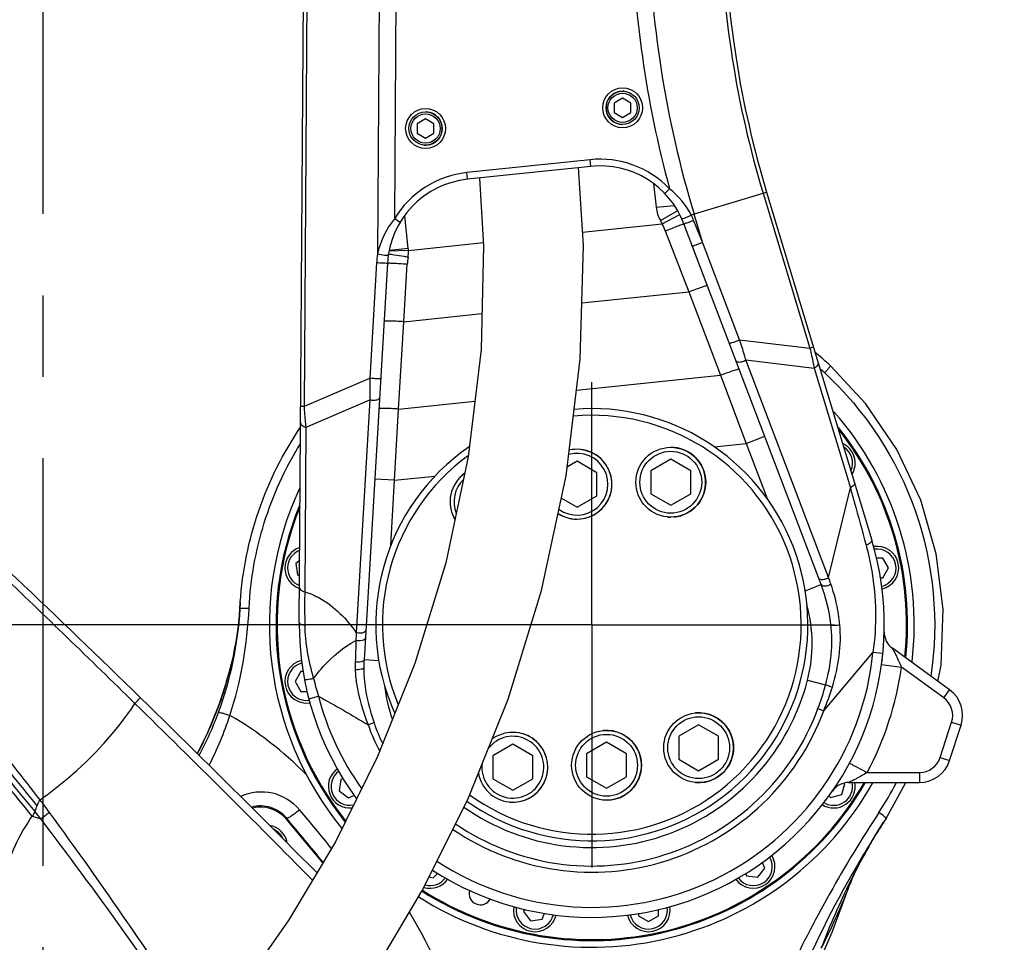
# Model space of a CAD drawing. Header units: millimetres. Extents: x 0 to 5940, y 0 to 4200.
# Tile 68 of 87: x 2712 to 3008, y 2552 to 2829. Entities that reach past the tile are written whole.
import ezdxf

# ---------------------------------------------------------------- set-up
doc = ezdxf.new("R2010")
doc.units = ezdxf.units.MM
doc.header["$LTSCALE"] = 326.7
doc.linetypes.add('CENTER', pattern=[0.6, 0.375, -0.075, 0.075, -0.075])
doc.layers.get('0').update_dxf_attribs({"linetype": 'CONTINUOUS'})
for name, color, linetype in [('304102000076DXF_CONTINUOUS_LINE', 7, 'CONTINUOUS'), ('304103000015_DXF_AXIS', 7, 'CONTINUOUS'), ('304103000185DXF_CONTINUOUS_LINE', 7, 'CONTINUOUS'), ('304103000186DXF_CONTINUOUS_LINE', 7, 'CONTINUOUS'), ('304105000100_DXF_AXIS', 7, 'CONTINUOUS'), ('304105000100DXF_CONTINUOUS_LINE', 7, 'CONTINUOUS'), ('304301000104DXF_CONTINUOUS_LINE', 7, 'CONTINUOUS'), ('501023000054DXF_CONTINUOUS_LINE', 7, 'CONTINUOUS'), ('501023000099DXF_CONTINUOUS_LINE', 7, 'CONTINUOUS'), ('501023000101DXF_CONTINUOUS_LINE', 7, 'CONTINUOUS'), ('501023000104DXF_CONTINUOUS_LINE', 7, 'CONTINUOUS'), ('504021000002DXF_CONTINUOUS_LINE', 7, 'CONTINUOUS'), ('604006000003DXF_CONTINUOUS_LINE', 7, 'CONTINUOUS'), ('604006000004DXF_CONTINUOUS_LINE', 7, 'CONTINUOUS'), ('604006000006DXF_CONTINUOUS_LINE', 7, 'CONTINUOUS'), ('RB15-1-B-JSZL_DXF_DIMENSION', 7, 'CONTINUOUS'), ('XIANLAN_DXF_CONTINUOUS_LINE', 7, 'CONTINUOUS')]:
    doc.layers.add(name, color=color, linetype=linetype)
doc.styles.get("Standard").update_dxf_attribs({"font": 'txt', "width": 0.7})
doc.dimstyles.new('DIMSTYLE_10', dxfattribs={"dimtxt": 85, "dimasz": 45, "dimexe": 1.5, "dimexo": 0, "dimgap": 2.125, "dimtad": 1, "dimdsep": 46, "dimtxsty": 'Standard', "dimblk": '_FILLED', "dimblk1": '_FILLED', "dimblk2": '_FILLED', "dimcen": 0.09, "dimclrt": 5, "dimazin": 2, "dimtp": 0.8, "dimtm": 0.8, "dimtfac": 1, "dimtofl": 0, "dimtmove": 0, "dimatfit": 3, "dimldrblk": '_FILLED', "dimfxl": 0, "dimtolj": 1, "dimarcsym": 0})
doc.dimstyles.new('DIMSTYLE_4', dxfattribs={"dimtxt": 85, "dimasz": 45, "dimexe": 1.5, "dimexo": 0, "dimgap": 2.125, "dimtad": 0, "dimtih": 1, "dimtoh": 1, "dimdec": 1, "dimdsep": 46, "dimtxsty": 'Standard', "dimblk": '_FILLED', "dimblk1": '_FILLED', "dimblk2": '_FILLED', "dimcen": 0.09, "dimclrt": 5, "dimazin": 2, "dimtp": 0.8, "dimtm": 0.8, "dimtfac": 1, "dimtdec": 1, "dimtofl": 0, "dimtmove": 0, "dimatfit": 3, "dimldrblk": '_FILLED', "dimfxl": 0, "dimtolj": 1, "dimarcsym": 0})
doc.dimstyles.new('DIMSTYLE_8', dxfattribs={"dimtxt": 85, "dimasz": 45, "dimexe": 1.5, "dimexo": 0, "dimgap": 2.125, "dimtad": 0, "dimtih": 1, "dimtoh": 1, "dimdsep": 46, "dimtxsty": 'Standard', "dimblk": '_FILLED', "dimblk1": '_FILLED', "dimblk2": '_FILLED', "dimcen": 0.09, "dimclrt": 5, "dimazin": 2, "dimtp": 1.2, "dimtm": 1.2, "dimtfac": 1, "dimtofl": 0, "dimtmove": 0, "dimatfit": 3, "dimldrblk": '_FILLED', "dimfxl": 0, "dimtolj": 1, "dimarcsym": 0})
doc.dimstyles.new('DIMSTYLE_9', dxfattribs={"dimtxt": 85, "dimasz": 45, "dimexe": 1.5, "dimexo": 0, "dimgap": 2.125, "dimtad": 1, "dimdec": 1, "dimdsep": 46, "dimtxsty": 'Standard', "dimblk": '_FILLED', "dimblk1": '_FILLED', "dimblk2": '_FILLED', "dimcen": 0.09, "dimclrt": 5, "dimazin": 2, "dimtp": 0.8, "dimtm": 0.8, "dimtfac": 1, "dimtdec": 1, "dimtofl": 0, "dimtmove": 0, "dimatfit": 3, "dimldrblk": '_FILLED', "dimfxl": 0, "dimtolj": 1, "dimarcsym": 0})

# ---------------------------------------------------------------- blocks, each defined once
blk = doc.blocks.new('*D17')
at = {"layer": 'RB15-1-B-JSZL_DXF_DIMENSION', "color": 2, "linetype": 'Continuous', "transparency": 16777216}
blk.add_line((4228.9, 2523.27), (4228.9, 3795.36), dxfattribs=at)
blk = doc.blocks.new('_FILLED')
at = {"color": 0, "linetype": 'ByBlock'}
blk.add_solid([(0, 0), (-1, 0.1667), (-1, -0.1667)], dxfattribs=at)
blk = doc.blocks.new('*D18')
at = {"layer": 'RB15-1-B-JSZL_DXF_DIMENSION', "color": 2, "linetype": 'Continuous', "transparency": 16777216}
for p, q in [((3146.55, 2685.51), (3146.55, 1944.24)), ((3146.55, 1944.24), (3074.07, 1851.07)), ((3074.07, 1851.07), (3074.07, 1692.45))]:
    blk.add_line(p, q, dxfattribs=at)
blk = doc.blocks.new('*D19')
at = {"layer": 'RB15-1-B-JSZL_DXF_DIMENSION', "color": 2, "linetype": 'Continuous', "transparency": 16777216}
for p, q in [((2883.9, 2647.27), (2330.31, 2647.27)), ((2345.31, 2647.27), (2345.31, 2422.52)), ((2345.31, 2197.77), (2345.31, 2422.52)), ((2784.53, 2197.77), (2330.31, 2197.77))]:
    blk.add_line(p, q, dxfattribs=at)
at = {"layer": 'RB15-1-B-JSZL_DXF_DIMENSION', "color": 2, "linetype": 'Continuous', "transparency": 16777216, "xscale": 45, "yscale": 45, "zscale": 45}
for p, rotation in [((2345.31, 2647.27), 90), ((2345.31, 2197.77), 270)]:
    blk.add_blockref('_FILLED', p, dxfattribs=dict(at, rotation=rotation))
blk = doc.blocks.new('*D20')
at = {"layer": 'RB15-1-B-JSZL_DXF_DIMENSION', "color": 2, "linetype": 'Continuous', "transparency": 16777216}
for p, q in [((2837.9, 3247.27), (2330.31, 3247.27)), ((2345.31, 3247.27), (2345.31, 2947.27)), ((2345.31, 2647.27), (2345.31, 2947.27)), ((2883.9, 2647.27), (2330.31, 2647.27))]:
    blk.add_line(p, q, dxfattribs=at)
at = {"layer": 'RB15-1-B-JSZL_DXF_DIMENSION', "color": 2, "linetype": 'Continuous', "transparency": 16777216, "xscale": 45, "yscale": 45, "zscale": 45}
for p, rotation in [((2345.31, 3247.27), 90), ((2345.31, 2647.27), 270)]:
    blk.add_blockref('_FILLED', p, dxfattribs=dict(at, rotation=rotation))

msp = doc.modelspace()

# ---------------------------------------------------------------- linework, layer by layer
at = {"layer": '304102000076DXF_CONTINUOUS_LINE', "color": 9, "linetype": 'Continuous'}
for p, q in [((2797.453, 2713.015), (2799.283, 2994.777)), ((2820.779, 2965.932), (2819.433, 2758.702)), ((2825.759, 2963.239), (2824.5, 2769.318)), ((2883.365, 2787.122), (2846.33, 2783.229)), ((2883.574, 2785.133), (2883.365, 2787.122)), ((2846.539, 2781.24), (2846.33, 2783.229)), ((2902.507, 2779.922), (2903.254, 2772.811)), ((2905.843, 2777.011), (2907.284, 2778.398)), ((2913.812, 2770.503), (2936.502, 2777.363)), ((2935.424, 2777.038), (2949.519, 2730.421)), ((2903.254, 2772.811), (2908.727, 2773.386)), ((2828.709, 2760.414), (2827.673, 2770.273)), ((2904.553, 2768.832), (2909.741, 2771.846)), ((2905.071, 2767.886), (2910.406, 2770.631)), ((2917.231, 2762.292), (2914.67, 2770.763)), ((2826.214, 2768.288), (2824.499, 2769.318)), ((2881.113, 2765.368), (2905.071, 2767.886)), ((2917.231, 2762.292), (2914.54, 2768.903)), ((2906.022, 2765.772), (2913.065, 2747.417)), ((2828.751, 2759.865), (2851.295, 2762.234)), ((2928.378, 2732.981), (2917.231, 2762.292)), ((2828.751, 2759.865), (2822.863, 2759.572)), ((2828.709, 2760.414), (2822.91, 2759.805)), ((2819.162, 2756.102), (2817.116, 2721.382)), ((2827.341, 2738.407), (2828.392, 2755.672)), ((2880.898, 2744.036), (2913.065, 2747.417)), ((2913.065, 2747.417), (2922.611, 2722.317)), ((2827.341, 2738.407), (2850.844, 2740.877)), ((2825.794, 2712.141), (2827.341, 2738.407)), ((2928.378, 2732.981), (2949.519, 2730.421)), ((2950.597, 2730.747), (2949.519, 2730.421)), ((2955.138, 2661.489), (2930.255, 2726.917)), ((2930.255, 2726.917), (2950.79, 2724.43)), ((2879.315, 2717.766), (2922.611, 2722.317)), ((2922.611, 2722.317), (2930.337, 2701.819)), ((2950.79, 2724.43), (2961.679, 2688.414)), ((2797.453, 2713.015), (2817.116, 2721.382)), ((2797.949, 2706.699), (2817.135, 2714.863)), ((2817.135, 2714.863), (2813.011, 2644.875)), ((2825.794, 2712.141), (2848.74, 2714.552)), ((2796.327, 2713.022), (2797.453, 2713.015)), ((2824.572, 2690.703), (2825.794, 2712.141)), ((2797.628, 2657.146), (2797.949, 2706.699)), ((2920.753, 2700.812), (2930.337, 2701.819)), ((2930.337, 2701.819), (2935.945, 2703.952)), ((2930.337, 2701.819), (2936.625, 2685.284)), ((2824.572, 2690.703), (2818.582, 2691.056)), ((2823.415, 2671.065), (2824.572, 2690.703)), ((2824.572, 2690.703), (2836.724, 2691.98)), ((2955.138, 2661.489), (2961.679, 2688.414)), ((2948.092, 2657.495), (2952.916, 2659.329)), ((2819.812, 2636.431), (2815.379, 2636.692)), ((2953.684, 2621.416), (2968.492, 2638.931)), ((2971.478, 2638.637), (2968.492, 2638.931)), ((2971.088, 2635.33), (2977.033, 2634.516)), ((2989.789, 2625.249), (2977.033, 2634.516)), ((2948.802, 2630.626), (2954.249, 2629.231)), ((2989.789, 2625.249), (2991.552, 2627.676)), ((2798.761, 2625.019), (2801.663, 2625.777)), ((2951.945, 2622.061), (2953.684, 2621.416)), ((2818.389, 2617.738), (2816.634, 2617.139)), ((2988.69, 2607.334), (2992.15, 2617.982)), ((2992.15, 2617.982), (2995.003, 2617.055)), ((2988.69, 2607.334), (2991.544, 2606.407)), ((2961.454, 2605.678), (2966.742, 2602.842)), ((2966.742, 2602.842), (2982.509, 2602.842)), ((2982.509, 2602.842), (2982.509, 2599.842))]:
    msp.add_line(p, q, dxfattribs=at)
at = {"layer": '304102000076DXF_CONTINUOUS_LINE', "color": 7, "linetype": 'Continuous'}
for p, q in [((2795.904, 2647.84), (2797.246, 2854.562)), ((2883.574, 2785.133), (2846.539, 2781.24)), ((2936.502, 2777.363), (2968.136, 2672.735)), ((2952.916, 2659.329), (2911.633, 2767.878)), ((2822.408, 2755.976), (2815.379, 2636.692)), ((2991.552, 2627.676), (2974.349, 2640.175)), ((2991.544, 2606.407), (2995.003, 2617.055)), ((2961.244, 2599.842), (2982.509, 2599.842))]:
    msp.add_line(p, q, dxfattribs=at)
at = {"layer": '304102000076DXF_CONTINUOUS_LINE', "color": 9, "linetype": 'Continuous'}
for centre, radius, start, end in [((3223.664, 2864.185), 327.805, 181, 195.17104), ((3223.664, 2864.185), 322.807, 181, 196.8224), ((3223.664, 2864.185), 301.126, 181, 196.8224), ((2886.396, 2758.28), 29, 43.92499, 96), ((2849.361, 2754.388), 29, 96, 149.01314), ((2913.2, 2773.856), 10, 186, 210.16089), ((2894.159, 2760.6), 22.007, 22.16555, 26.74373), ((2886.396, 2758.28), 21, 27.21969, 30.16089), ((2886.802, 2758.396), 20.587, 20.99529, 27.45118), ((2848.125, 2754.395), 29.014, 171.4631, 176.62668), ((2848.905, 2754.423), 20.551, 170.58063, 176.51503), ((2818.964, 2759.388), 9.799, 350.59266, 2.78672), ((2818.764, 2759.369), 10, 2.84238, 6), ((2906.181, 2641.555), 44, 345.61641, 15.21131), ((3729.904, 2615.337), 917.369, 178.15487, 178.301577), ((2883.902, 2647.268), 85, 236.76919, 354.37145), ((2861.05, 2634.702), 48.315, 178.329, 181.09771), ((2883.902, 2647.268), 94, 331.79627, 352.20373), ((2876.614, 2648.921), 78.443, 193.10829, 197.15971), ((2883.902, 2647.268), 67, 234.94344, 345.61746), ((2865.293, 2633.751), 44, 186.40001, 199.87447), ((2872.345, 2651.59), 84.901, 339.64654, 344.73105), ((2880.941, 2651.861), 78.856, 337.28923, 342.84055), ((2883.902, 2647.268), 85, 194.64481, 215.42848), ((2985.968, 2619.99), 6.5, 342, 54), ((2883.902, 2647.268), 74.416, 235.80681, 339.67242), ((2883.902, 2647.268), 72.562, 235.61076, 339.67242), ((2865.293, 2633.751), 51.416, 198.85043, 208.51856), ((2865.293, 2633.751), 49.562, 198.85032, 206.72662), ((2982.509, 2609.342), 6.5, 270, 342)]:
    msp.add_arc(centre, radius, start, end, dxfattribs=at)
at = {"layer": '304102000076DXF_CONTINUOUS_LINE', "color": 7, "linetype": 'Continuous'}
for centre, radius, start, end in [((3223.664, 2864.185), 300, 181, 196.8224), ((2886.396, 2758.28), 27, 20.8224, 96), ((2849.361, 2754.388), 27, 96, 176.62813), ((2883.902, 2647.268), 65, 234.64536, 94.68349), ((2883.902, 2647.268), 65, 124.57875, 204.08723), ((2883.902, 2647.268), 88, 237.00005, 16.82345), ((2906.181, 2641.555), 50, 6.77529, 20.82234), ((2883.902, 2647.268), 88, 179.62765, 216.47484), ((2977.875, 2645.029), 6, 178.63358, 233.99881), ((2865.293, 2633.751), 50, 176.62784, 179.26499), ((2985.968, 2619.99), 9.5, 342, 54), ((2982.509, 2609.342), 9.5, 270, 342), ((2961.244, 2593.842), 6, 90, 145.36456)]:
    msp.add_arc(centre, radius, start, end, dxfattribs=at)
at = {"layer": '304102000076DXF_CONTINUOUS_LINE', "color": 9, "linetype": 'Continuous'}
for points in [[(2913.812, 2770.503), (2912.274, 2773.552), (2909.951, 2776.266), (2907.284, 2778.398)], [(2824.5, 2769.318), (2822.051, 2766.256), (2820.195, 2762.548), (2819.433, 2758.702)], [(2955.833, 2659.523), (2955.602, 2660.178), (2955.37, 2660.834), (2955.138, 2661.489)], [(2800.215, 2631.13), (2798.798, 2636.348), (2797.717, 2641.74), (2797.647, 2647.146)], [(2954.249, 2629.231), (2955.853, 2635.114), (2956.551, 2641.4), (2955.832, 2647.454)], [(2956.288, 2628.596), (2958.139, 2634.585), (2959.1, 2641.026), (2958.521, 2647.268)], [(2812.933, 2642.524), (2812.893, 2640.386), (2812.817, 2638.248), (2812.755, 2636.111)]]:
    msp.add_open_spline(points, degree=3, dxfattribs=at)
for points, knots in [([(2911.007, 2769.384), (2911.045, 2769.299), (2911.51, 2769.556), (2912.028, 2769.657), (2912.921, 2770.081), (2913.514, 2770.353), (2913.812, 2770.504)], [0, 0, 0, 0, 0.0926997, 0.3369632, 0.6691288, 1, 1, 1, 1]), ([(2906.022, 2765.772), (2906.737, 2766.043), (2908.054, 2766.538), (2909.619, 2767.146), (2910.615, 2767.493), (2911.157, 2767.742), (2911.42, 2767.751), (2911.619, 2767.914), (2911.633, 2767.878)], [0, 0, 0, 0, 0.3827574, 0.7071557, 0.8314121, 0.9238803, 0.9807163, 1, 1, 1, 1]), ([(2911.633, 2767.878), (2911.667, 2767.79), (2912.146, 2768.096), (2912.679, 2768.141), (2913.609, 2768.544), (2914.229, 2768.774), (2914.54, 2768.903)], [0, 0, 0, 0, 0.0919302, 0.3389337, 0.6726911, 1, 1, 1, 1]), ([(2914.165, 2761.219), (2914.202, 2761.122), (2914.728, 2761.436), (2915.3, 2761.493), (2916.276, 2761.911), (2916.918, 2762.157), (2917.231, 2762.292)], [0, 0, 0, 0, 0.0959637, 0.3500161, 0.6853999, 1, 1, 1, 1]), ([(2822.66, 2758.397), (2822.644, 2758.289), (2822.074, 2758.361), (2821.19, 2758.334), (2820.117, 2758.536), (2819.433, 2758.702)], [0, 0, 0, 0, 0.1003746, 0.3533983, 1, 1, 1, 1]), ([(2824.447, 2758.461), (2824.201, 2758.5), (2823.787, 2758.55), (2823.205, 2758.688), (2822.946, 2758.644), (2822.718, 2758.764), (2822.712, 2758.726)], [0, 0, 0, 0, 0.4243133, 0.7400752, 0.9341579, 1, 1, 1, 1]), ([(2828.631, 2757.787), (2828.247, 2757.849), (2826.853, 2758.075), (2825.458, 2758.3), (2824.447, 2758.461)], [0, 0, 0, 0, 0.2753853, 1, 1, 1, 1]), ([(2822.408, 2755.976), (2822.402, 2755.873), (2821.804, 2756.046), (2821.244, 2755.917), (2820.187, 2756.034), (2819.501, 2756.07), (2819.162, 2756.102)], [0, 0, 0, 0, 0.0953257, 0.3495416, 0.6852505, 1, 1, 1, 1]), ([(2828.392, 2755.672), (2827.629, 2755.717), (2826.224, 2755.793), (2824.549, 2755.899), (2823.495, 2755.928), (2822.903, 2755.996), (2822.649, 2755.929), (2822.41, 2756.015), (2822.408, 2755.976)], [0, 0, 0, 0, 0.3827447, 0.7071177, 0.8313641, 0.9238283, 0.9806716, 1, 1, 1, 1]), ([(2913.065, 2747.417), (2913.774, 2747.686), (2915.084, 2748.171), (2916.648, 2748.727), (2917.649, 2749.045), (2918.199, 2749.226), (2918.469, 2749.263), (2918.685, 2749.335), (2918.7, 2749.297)], [0, 0, 0, 0, 0.3824806, 0.705994, 0.829875, 0.922172, 0.9792377, 1, 1, 1, 1]), ([(2827.341, 2738.407), (2826.581, 2738.452), (2825.182, 2738.521), (2823.516, 2738.582), (2822.462, 2738.585), (2821.88, 2738.592), (2821.61, 2738.546), (2821.381, 2738.549), (2821.378, 2738.507)], [0, 0, 0, 0, 0.382149, 0.7056936, 0.8296491, 0.9220266, 0.9791618, 1, 1, 1, 1]), ([(2925.313, 2731.908), (2925.35, 2731.811), (2925.875, 2732.125), (2926.448, 2732.182), (2927.424, 2732.6), (2928.065, 2732.845), (2928.378, 2732.981)], [0, 0, 0, 0, 0.0959638, 0.3500161, 0.6853999, 1, 1, 1, 1]), ([(2930.255, 2726.917), (2930.115, 2727.399), (2929.515, 2729.428), (2928.882, 2731.448), (2928.378, 2732.981)], [0, 0, 0, 0, 0.2373946, 1, 1, 1, 1]), ([(2949.519, 2730.421), (2949.884, 2728.912), (2950.32, 2726.916), (2950.702, 2724.911), (2950.79, 2724.43)], [0, 0, 0, 0, 0.7604846, 1, 1, 1, 1]), ([(2927.282, 2726.731), (2927.345, 2726.566), (2927.887, 2726.193), (2929.003, 2726.319), (2929.848, 2726.646), (2930.255, 2726.917)], [0, 0, 0, 0, 0.1646091, 0.5437186, 1, 1, 1, 1]), ([(2952.006, 2726.086), (2952.044, 2725.961), (2952.002, 2725.205), (2951.297, 2724.722), (2950.79, 2724.43)], [0, 0, 0, 0, 0.1828616, 1, 1, 1, 1]), ([(2922.611, 2722.317), (2923.32, 2722.586), (2924.63, 2723.07), (2926.194, 2723.627), (2927.195, 2723.945), (2927.745, 2724.126), (2928.015, 2724.163), (2928.231, 2724.235), (2928.246, 2724.196)], [0, 0, 0, 0, 0.3824806, 0.705994, 0.829875, 0.922172, 0.9792377, 1, 1, 1, 1]), ([(2817.116, 2721.382), (2817.107, 2720.817), (2817.085, 2718.644), (2817.101, 2716.471), (2817.135, 2714.863)], [0, 0, 0, 0, 0.2599353, 1, 1, 1, 1]), ([(2820.362, 2721.256), (2820.356, 2721.153), (2819.758, 2721.326), (2819.199, 2721.197), (2818.141, 2721.314), (2817.456, 2721.35), (2817.116, 2721.382)], [0, 0, 0, 0, 0.0953221, 0.3495387, 0.6852493, 1, 1, 1, 1]), ([(2820.028, 2715.591), (2820.018, 2715.413), (2819.616, 2714.888), (2818.51, 2714.666), (2817.605, 2714.725), (2817.135, 2714.863)], [0, 0, 0, 0, 0.1661475, 0.5450119, 1, 1, 1, 1]), ([(2797.95, 2706.699), (2797.895, 2707.2), (2797.684, 2709.301), (2797.532, 2711.409), (2797.453, 2713.015)], [0, 0, 0, 0, 0.2386533, 1, 1, 1, 1]), ([(2825.794, 2712.141), (2825.034, 2712.185), (2823.634, 2712.255), (2821.969, 2712.316), (2820.914, 2712.319), (2820.332, 2712.325), (2820.062, 2712.28), (2819.833, 2712.282), (2819.831, 2712.241)], [0, 0, 0, 0, 0.382149, 0.7056936, 0.8296491, 0.9220266, 0.9791618, 1, 1, 1, 1]), ([(2796.294, 2707.987), (2796.293, 2707.852), (2796.545, 2707.122), (2797.371, 2706.84), (2797.949, 2706.699)], [0, 0, 0, 0, 0.1856416, 1, 1, 1, 1]), ([(2962.895, 2690.071), (2962.933, 2689.945), (2962.891, 2689.19), (2962.186, 2688.707), (2961.679, 2688.415)], [0, 0, 0, 0, 0.1828616, 1, 1, 1, 1]), ([(2961.679, 2688.414), (2962.071, 2687.01), (2963.667, 2681.275), (2965.245, 2675.534), (2966.424, 2671.196)], [0, 0, 0, 0, 0.2448463, 1, 1, 1, 1]), ([(2968.136, 2672.735), (2968.217, 2672.469), (2967.566, 2671.702), (2966.9, 2671.399), (2966.424, 2671.196)], [0, 0, 0, 0, 0.3498223, 1, 1, 1, 1]), ([(2966.424, 2671.196), (2967.117, 2668.645), (2969.451, 2658.078), (2969.642, 2647.024), (2968.492, 2638.931)], [0, 0, 0, 0, 0.2443106, 1, 1, 1, 1]), ([(2952.165, 2661.304), (2952.227, 2661.139), (2952.77, 2660.765), (2953.885, 2660.892), (2954.73, 2661.218), (2955.138, 2661.489)], [0, 0, 0, 0, 0.1646072, 0.5437174, 1, 1, 1, 1]), ([(2795.973, 2658.434), (2795.972, 2658.299), (2796.223, 2657.569), (2797.05, 2657.287), (2797.628, 2657.146)], [0, 0, 0, 0, 0.1856409, 1, 1, 1, 1]), ([(2797.647, 2647.146), (2797.636, 2648.008), (2797.612, 2651.341), (2797.619, 2654.675), (2797.628, 2657.146)], [0, 0, 0, 0, 0.2586209, 1, 1, 1, 1]), ([(2797.628, 2657.146), (2799.178, 2656.691), (2805.306, 2653.999), (2810.152, 2649.003), (2813.011, 2644.875)], [0, 0, 0, 0, 0.2434168, 1, 1, 1, 1]), ([(2952.916, 2659.329), (2953.057, 2658.957), (2954.417, 2658.808), (2955.299, 2659.186), (2955.833, 2659.523)], [0, 0, 0, 0, 0.386373, 1, 1, 1, 1]), ([(2958.521, 2647.268), (2958.422, 2648.342), (2957.903, 2652.499), (2956.868, 2656.59), (2955.833, 2659.523)], [0, 0, 0, 0, 0.2575675, 1, 1, 1, 1]), ([(2795.904, 2647.839), (2795.902, 2647.631), (2796.669, 2647.278), (2797.216, 2647.198), (2797.647, 2647.146)], [0, 0, 0, 0, 0.3236738, 1, 1, 1, 1]), ([(2815.904, 2645.603), (2815.894, 2645.424), (2815.492, 2644.9), (2814.386, 2644.677), (2813.481, 2644.736), (2813.011, 2644.874)], [0, 0, 0, 0, 0.1661495, 0.5450129, 1, 1, 1, 1]), ([(2955.832, 2647.454), (2955.869, 2647.142), (2957.212, 2647.101), (2957.93, 2647.142), (2958.521, 2647.268)], [0, 0, 0, 0, 0.3420801, 1, 1, 1, 1]), ([(2800.216, 2631.131), (2801.119, 2632.357), (2804.725, 2636.786), (2809.218, 2640.578), (2812.933, 2642.524)], [0, 0, 0, 0, 0.2664856, 1, 1, 1, 1]), ([(2815.763, 2643.21), (2815.74, 2642.816), (2814.49, 2642.272), (2813.542, 2642.366), (2812.932, 2642.524)], [0, 0, 0, 0, 0.3853715, 1, 1, 1, 1]), ([(2974.349, 2640.175), (2974.123, 2640.4), (2975.213, 2638.712), (2975.456, 2637.961), (2976.353, 2636.164), (2976.8, 2635.089), (2977.033, 2634.516)], [0, 0, 0, 0, 0.1526137, 0.4162389, 0.7039629, 1, 1, 1, 1]), ([(2815.379, 2636.692), (2815.359, 2636.353), (2814.156, 2635.956), (2813.339, 2636.007), (2812.755, 2636.111)], [0, 0, 0, 0, 0.3642682, 1, 1, 1, 1]), ([(2815.297, 2634.393), (2815.293, 2634.073), (2814.087, 2633.716), (2813.325, 2633.713), (2812.743, 2633.776)], [0, 0, 0, 0, 0.3533638, 1, 1, 1, 1]), ([(2812.743, 2633.776), (2812.77, 2632.381), (2813.32, 2626.677), (2815.032, 2621.149), (2816.634, 2617.139)], [0, 0, 0, 0, 0.2442598, 1, 1, 1, 1]), ([(2815.297, 2634.393), (2815.279, 2632.998), (2815.594, 2627.33), (2817.01, 2621.777), (2818.389, 2617.738)], [0, 0, 0, 0, 0.2463215, 1, 1, 1, 1]), ([(2797.45, 2630.836), (2797.464, 2630.763), (2797.865, 2630.828), (2798.324, 2630.815), (2799.23, 2630.964), (2799.862, 2631.065), (2800.215, 2631.13)], [0, 0, 0, 0, 0.0799925, 0.2933652, 0.6151853, 1, 1, 1, 1]), ([(2954.249, 2629.231), (2954.352, 2629.186), (2955.024, 2628.948), (2955.709, 2628.752), (2956.288, 2628.596)], [0, 0, 0, 0, 0.1576545, 1, 1, 1, 1]), ([(2801.663, 2625.777), (2804.165, 2624.349), (2809.229, 2621.597), (2814.155, 2618.607), (2816.634, 2617.139)], [0, 0, 0, 0, 0.4999983, 1, 1, 1, 1]), ([(2966.742, 2602.842), (2966.217, 2602.516), (2965.223, 2601.909), (2963.441, 2600.982), (2962.803, 2600.518), (2960.929, 2599.793), (2961.244, 2599.842)], [0, 0, 0, 0, 0.2960443, 0.5837697, 0.8473968, 1, 1, 1, 1])]:
    msp.add_open_spline(points, degree=3, knots=knots, dxfattribs=at)
at = {"layer": '304103000015_DXF_AXIS', "color": 7, "linetype": 'CENTER'}
msp.add_line((2718.902, 2182.768), (2718.902, 3042.317), dxfattribs=at)
at = {"layer": '304103000185DXF_CONTINUOUS_LINE', "color": 9, "linetype": 'Continuous'}
msp.add_line((2715.578, 2589.713), (2718.119, 2588.898), dxfattribs=at)
at = {"layer": '304103000185DXF_CONTINUOUS_LINE', "color": 7, "linetype": 'Continuous'}
msp.add_arc((-42.793, -240.12), 4000, 44.686886, 47.659184, dxfattribs=at)
at = {"layer": '304103000185DXF_CONTINUOUS_LINE', "color": 9, "linetype": 'Continuous'}
for centre, radius, start, end in [((-69.612, -260.383), 4030.822, 44.611336, 45.682502), ((1670.059, 1817.676), 1304.495, 36.348419, 36.554747), ((2638.148, 2642.499), 93.711, 325.71687, 326.70367), ((1675.508, 1795.537), 1310.137, 37.268853, 37.387416), ((2057.178, 3481.262), 1110.475, 306.525993, 306.694161)]:
    msp.add_arc(centre, radius, start, end, dxfattribs=at)
for points, knots in [([(2746.457, 2623.587), (2732.942, 2636.828), (2712.698, 2656.395), (2685.777, 2682.07), (2672.536, 2694.677), (2666.051, 2700.986)], [0, 0, 0, 0, 0.5085756, 0.7567863, 1, 1, 1, 1]), ([(2717.944, 2594.621), (2712.858, 2601.121), (2692.976, 2626.674), (2673.375, 2652.446), (2658.958, 2671.787)], [0, 0, 0, 0, 0.2549285, 1, 1, 1, 1]), ([(2715.578, 2589.713), (2710.205, 2596.302), (2689.004, 2622.043), (2667.311, 2647.382), (2650.836, 2665.982)], [0, 0, 0, 0, 0.254932, 1, 1, 1, 1]), ([(2716.475, 2591.054), (2711.094, 2597.554), (2689.878, 2622.965), (2668.25, 2648.032), (2651.872, 2666.474)], [0, 0, 0, 0, 0.2549015, 1, 1, 1, 1]), ([(2717.017, 2592.85), (2711.798, 2599.302), (2691.301, 2624.595), (2670.711, 2649.812), (2655.309, 2668.551)], [0, 0, 0, 0, 0.2549213, 1, 1, 1, 1]), ([(2746.457, 2623.587), (2746.678, 2623.816), (2747.053, 2624.229), (2747.641, 2624.787), (2747.815, 2625.121), (2748.126, 2625.324), (2748.084, 2625.365)], [0, 0, 0, 0, 0.3960368, 0.7173974, 0.9266985, 1, 1, 1, 1]), ([(2717.944, 2594.621), (2720.738, 2596.601), (2731.485, 2604.916), (2740.845, 2615.111), (2746.457, 2623.587)], [0, 0, 0, 0, 0.2519622, 1, 1, 1, 1]), ([(2701.205, 2552.278), (2702.428, 2555.411), (2703.939, 2560.23), (2705.801, 2566.686), (2707.505, 2573.164), (2710.163, 2581.172), (2713.724, 2586.908), (2715.578, 2589.713)], [0, 0, 0, 0, 0.25048, 0.3755115, 0.5004305, 0.7496369, 1, 1, 1, 1])]:
    msp.add_open_spline(points, degree=3, knots=knots, dxfattribs=at)
for points in [[(2716.475, 2591.054), (2716.616, 2591.663), (2716.79, 2592.267), (2717.017, 2592.85)], [(2717.017, 2592.85), (2717.26, 2593.47), (2717.569, 2594.07), (2717.944, 2594.621)], [(2765.601, 2522.21), (2750.686, 2545.062), (2734.654, 2567.191), (2718.119, 2588.898)], [(2766.941, 2523.852), (2752.07, 2546.539), (2736.813, 2568.994), (2720.735, 2590.842)]]:
    msp.add_open_spline(points, degree=3, dxfattribs=at)
at = {"layer": '304103000186DXF_CONTINUOUS_LINE', "color": 7, "linetype": 'Continuous'}
for p, q in [((2778.022, 2652.088), (2778.138, 2654.063)), ((2778.022, 2652.148), (2778.022, 2652.088)), ((2777.574, 2646.945), (2777.575, 2646.955)), ((2775.522, 2635.664), (2774.045, 2630.173)), ((2775.522, 2635.663), (2775.516, 2635.638)), ((2972.415, 2588.996), (2978.39, 2599.842)), ((2802.992, 2575.674), (2791.921, 2588.869)), ((2972.415, 2588.996), (2971.706, 2587.903)), ((2972.415, 2588.996), (2972.415, 2588.996)), ((2956.206, 2554.768), (2962.237, 2571.026))]:
    msp.add_line(p, q, dxfattribs=at)
at = {"layer": '304103000186DXF_CONTINUOUS_LINE', "color": 9, "linetype": 'Continuous'}
for p, q in [((2774.055, 2630.203), (2774.045, 2630.173)), ((2791.921, 2588.869), (2792.143, 2589.055)), ((2964.974, 2576.421), (2965.211, 2576.86)), ((2964.987, 2576.413), (2965.211, 2576.86)), ((2962.692, 2571.858), (2962.907, 2572.393))]:
    msp.add_line(p, q, dxfattribs=at)
at = {"layer": '304103000186DXF_CONTINUOUS_LINE', "color": 7, "linetype": 'Continuous'}
for points in [[(2988.047, 2630.223), (2989.004, 2635.14), (2989.58, 2651.952), (2987.508, 2668.625), (2982.848, 2684.75), (2975.709, 2699.932), (2966.268, 2713.806), (2955.741, 2725.104)], [(2778.138, 2654.063), (2778.1, 2653.479), (2778.029, 2652.282), (2778.022, 2652.149)], [(2778.022, 2652.149), (2777.885, 2650.069), (2777.695, 2648.015), (2777.575, 2646.955)], [(2777.574, 2646.945), (2777.302, 2644.873), (2776.598, 2640.613), (2775.778, 2636.729), (2775.516, 2635.638)], [(2774.045, 2630.173), (2771.744, 2623.149), (2768.335, 2614.807), (2765.216, 2608.565)], [(2967.986, 2581.818), (2969.096, 2583.707), (2970.849, 2586.561), (2971.706, 2587.903)], [(2964.739, 2575.961), (2967.128, 2580.317), (2967.995, 2581.835)], [(2961.848, 2570.227), (2961.725, 2569.949), (2962.039, 2570.622), (2963.041, 2572.672), (2964.739, 2575.961)], [(2908.835, 2451.256), (2930.16, 2494.692), (2956.206, 2554.768)]]:
    msp.add_lwpolyline(points, dxfattribs=at)
for centre, radius, start, end in [((2884.073, 2647.86), 105.37, 49.02052, 50.50441), ((2883.884, 2647.643), 105.659, 47.14917, 49.02019), ((2883.902, 2647.268), 97, 353.38035, 41.32765), ((2883.902, 2647.268), 97, 155.02579, 219.14932), ((2883.902, 2647.268), 97, 237.5251, 330.61478), ((2784.26, 2582.441), 10, 40, 103.88413), ((3261.824, 2400.375), 345.449, 147.12187, 149.31917)]:
    msp.add_arc(centre, radius, start, end, dxfattribs=at)
at = {"layer": '304103000186DXF_CONTINUOUS_LINE', "color": 9, "linetype": 'Continuous'}
for centre, radius, start, end in [((2883.954, 2647.369), 103.066, 47.20545, 48.25182), ((2680.549, 2658.593), 97.722, 346.42666, 353.15408), ((2643.322, 2668.233), 136.153, 343.78047, 346.1491), ((2680.528, 2658.603), 97.745, 343.32945, 346.42388), ((2680.622, 2658.576), 97.647, 343.10811, 343.32902), ((2671.531, 2658.274), 106.835, 331.92425, 339.55155), ((2677.544, 2651.743), 102.513, 332.89209, 341.974), ((2883.86, 2647.209), 103.205, 326.86099, 332.67541), ((6355.238, 5516.085), 4606.642, 219.408572, 219.595794), ((3158.53, 2471.94), 219.955, 150.02938, 150.93574), ((3158.724, 2471.831), 220.178, 150.93568, 151.50935), ((3159.248, 2471.551), 220.772, 151.63967, 153.43924), ((3161.123, 2470.649), 222.852, 153.44725, 159.153)]:
    msp.add_arc(centre, radius, start, end, dxfattribs=at)
for points, knots in [([(2955.741, 2725.104), (2955.673, 2725.108), (2955.561, 2724.773), (2955.149, 2724.465), (2954.631, 2723.753), (2954.203, 2723.272), (2953.975, 2722.998)], [0, 0, 0, 0, 0.0745911, 0.2881138, 0.6113479, 1, 1, 1, 1]), ([(2953.975, 2722.998), (2966.156, 2711.721), (2985.272, 2682.753), (2988.388, 2648.19), (2985.904, 2631.784)], [0, 0, 0, 0, 0.5001166, 1, 1, 1, 1]), ([(2780.815, 2652.25), (2781.234, 2660.932), (2784.31, 2678.277), (2791.644, 2694.292), (2796.24, 2701.693)], [0, 0, 0, 0, 0.4994408, 1, 1, 1, 1]), ([(2778.022, 2652.088), (2778.027, 2652.166), (2778.421, 2652.204), (2778.898, 2652.274), (2779.81, 2652.278), (2780.455, 2652.265), (2780.814, 2652.25)], [0, 0, 0, 0, 0.0840595, 0.2978977, 0.6175413, 1, 1, 1, 1]), ([(2774.055, 2630.203), (2773.504, 2628.313), (2771.126, 2620.878), (2767.992, 2613.684), (2765.254, 2608.53)], [0, 0, 0, 0, 0.25222, 1, 1, 1, 1]), ([(2771.634, 2620.95), (2771.732, 2620.992), (2772.109, 2620.842), (2772.799, 2620.72), (2773.832, 2620.39), (2774.605, 2620.156), (2775.026, 2620.021)], [0, 0, 0, 0, 0.0909917, 0.3077251, 0.6238878, 1, 1, 1, 1]), ([(2795.969, 2591.577), (2793.947, 2594.037), (2788.074, 2597.707), (2781.222, 2596.951), (2778.299, 2595.658)], [0, 0, 0, 0, 0.4991553, 1, 1, 1, 1]), ([(2792.143, 2589.055), (2790.919, 2590.538), (2787.536, 2592.855), (2783.429, 2592.924), (2781.563, 2592.411)], [0, 0, 0, 0, 0.4983654, 1, 1, 1, 1]), ([(2795.969, 2591.577), (2795.525, 2591.215), (2794.7, 2590.575), (2793.553, 2589.726), (2792.772, 2589.298), (2792.279, 2588.994), (2792.143, 2589.055)], [0, 0, 0, 0, 0.3721579, 0.6859916, 0.9029337, 1, 1, 1, 1]), ([(2972.415, 2588.996), (2972.459, 2589.064), (2972.182, 2589.34), (2971.601, 2589.892), (2970.826, 2590.425), (2970.278, 2590.789)], [0, 0, 0, 0, 0.0854765, 0.2990407, 1, 1, 1, 1]), ([(2952.86, 2549.956), (2954.481, 2552.853), (2957.855, 2560.128), (2960.945, 2567.51), (2962.692, 2571.858)], [0, 0, 0, 0, 0.4146984, 1, 1, 1, 1])]:
    msp.add_open_spline(points, degree=3, knots=knots, dxfattribs=at)
at = {"layer": '304103000186DXF_CONTINUOUS_LINE', "color": 7, "linetype": 'Continuous'}
msp.add_open_spline([(2778.138, 2654.063), (2778.776, 2663.384), (2782.534, 2681.959), (2791.015, 2698.908), (2796.268, 2706.659)], degree=3, knots=[0, 0, 0, 0, 0.499431, 1, 1, 1, 1], dxfattribs=at)
at = {"layer": '304103000186DXF_CONTINUOUS_LINE', "color": 9, "linetype": 'Continuous'}
for points in [[(2771.634, 2620.95), (2775.332, 2630.879), (2777.495, 2641.505), (2778.022, 2652.088)], [(2775.026, 2620.021), (2778.45, 2630.385), (2780.282, 2641.348), (2780.815, 2652.25)], [(2797.976, 2602.259), (2791.102, 2609.065), (2783.437, 2615.244), (2775.026, 2620.021)], [(2803.1, 2575.857), (2799.446, 2580.255), (2795.793, 2584.654), (2792.143, 2589.055)], [(2970.278, 2590.789), (2959.905, 2574.899), (2950.482, 2558.313), (2942.498, 2541.097)], [(2964.73, 2576.642), (2957.611, 2564.637), (2951.233, 2552.144), (2945.868, 2539.26)], [(2846.35, 2526.303), (2841.234, 2538.102), (2835.533, 2549.68), (2829.072, 2560.8)]]:
    msp.add_open_spline(points, degree=3, dxfattribs=at)
at = {"layer": '304105000100_DXF_AXIS', "color": 7, "linetype": 'CENTER'}
for q in [(2883.902, 2720.268), (2810.902, 2647.268), (2883.902, 2574.268), (2956.902, 2647.268)]:
    msp.add_line((2883.902, 2647.268), q, dxfattribs=at)
at = {"layer": '304105000100DXF_CONTINUOUS_LINE', "color": 7, "linetype": 'Continuous'}
for start, end in [(234.27985, 95.03964), (126.19463, 202.50094)]:
    msp.add_arc((2883.902, 2647.268), 63, start, end, dxfattribs=at)
at = {"layer": '304301000104DXF_CONTINUOUS_LINE', "color": 7, "linetype": 'Continuous'}
for centre, radius, start, end in [((2883.902, 2647.268), 95, 354.00549, 38.67938), ((2883.902, 2647.268), 94.7, 354.09895, 38.3164), ((2883.902, 2647.268), 95, 157.79743, 218.59435), ((2883.902, 2647.268), 94.7, 158.10927, 218.53371), ((2883.902, 2647.268), 95, 237.47983, 329.98128), ((2883.902, 2647.268), 94.7, 237.4544, 329.92106), ((2850.417, 2566.428), 3.4, 162.98595, 331.84307)]:
    msp.add_arc(centre, radius, start, end, dxfattribs=at)
at = {"layer": '501023000054DXF_CONTINUOUS_LINE', "color": 7, "linetype": 'Continuous'}
for p, q in [((2893.175, 2805.619), (2890.675, 2804.176)), ((2895.675, 2804.176), (2893.175, 2805.619)), ((2890.675, 2804.176), (2890.675, 2801.289)), ((2895.675, 2801.289), (2895.675, 2804.176)), ((2833.902, 2799.389), (2831.402, 2797.946)), ((2836.402, 2797.946), (2833.902, 2799.389)), ((2890.675, 2801.289), (2893.175, 2799.846)), ((2893.175, 2799.846), (2895.675, 2801.289)), ((2831.402, 2797.946), (2831.402, 2795.059)), ((2836.402, 2795.059), (2836.402, 2797.946)), ((2831.402, 2795.059), (2833.902, 2793.616)), ((2833.902, 2793.616), (2836.402, 2795.059))]:
    msp.add_line(p, q, dxfattribs=at)
for centre in [(2893.175, 2802.733), (2833.902, 2796.503)]:
    msp.add_circle(centre, 5, dxfattribs=at)
at = {"layer": '501023000054DXF_CONTINUOUS_LINE', "color": 9, "linetype": 'Continuous'}
for centre in [(2893.175, 2802.733), (2833.902, 2796.503)]:
    msp.add_circle(centre, 4.4, dxfattribs=at)
at = {"layer": '501023000099DXF_CONTINUOUS_LINE', "color": 7, "linetype": 'Continuous'}
msp.add_arc((2785.867, 2580.526), 6.5, 9.9707, 80.06203, dxfattribs=at)
at = {"layer": '501023000099DXF_CONTINUOUS_LINE', "color": 9, "linetype": 'Continuous'}
msp.add_arc((2785.867, 2580.526), 5.7, 24.01659, 66.12506, dxfattribs=at)
at = {"layer": '501023000101DXF_CONTINUOUS_LINE', "color": 7, "linetype": 'Continuous'}
for p, q in [((2879.459, 2696.463), (2876.544, 2694.78)), ((2885.459, 2692.999), (2879.459, 2696.463)), ((2907.658, 2697.052), (2901.658, 2693.588)), ((2913.658, 2693.588), (2907.658, 2697.052)), ((2885.459, 2686.071), (2885.459, 2692.999)), ((2901.658, 2693.588), (2901.658, 2686.66)), ((2913.658, 2686.66), (2913.658, 2693.588)), ((2901.658, 2686.66), (2907.658, 2683.196)), ((2907.658, 2683.196), (2913.658, 2686.66)), ((2874.77, 2685.314), (2879.459, 2682.607)), ((2879.459, 2682.607), (2885.459, 2686.071)), ((2916.049, 2617.215), (2910.049, 2613.751)), ((2922.049, 2613.751), (2916.049, 2617.215)), ((2910.049, 2613.751), (2910.049, 2606.823)), ((2922.049, 2606.823), (2922.049, 2613.751)), ((2860.146, 2611.339), (2854.146, 2607.875)), ((2866.146, 2607.875), (2860.146, 2611.339)), ((2888.344, 2611.929), (2882.344, 2608.465)), ((2894.344, 2608.465), (2888.344, 2611.929)), ((2854.146, 2607.875), (2854.146, 2600.947)), ((2866.146, 2600.947), (2866.146, 2607.875)), ((2882.344, 2608.465), (2882.344, 2601.536)), ((2894.344, 2601.536), (2894.344, 2608.465)), ((2910.049, 2606.823), (2916.049, 2603.359)), ((2916.049, 2603.359), (2922.049, 2606.823)), ((2854.146, 2600.947), (2860.146, 2597.483)), ((2860.146, 2597.483), (2866.146, 2600.947)), ((2882.344, 2601.536), (2888.344, 2598.072)), ((2888.344, 2598.072), (2894.344, 2601.536))]:
    msp.add_line(p, q, dxfattribs=at)
for centre in [(2907.658, 2690.124), (2916.049, 2610.287), (2888.344, 2605)]:
    msp.add_circle(centre, 10.5, dxfattribs=at)
at = {"layer": '501023000101DXF_CONTINUOUS_LINE', "color": 9, "linetype": 'Continuous'}
for centre in [(2907.658, 2690.124), (2916.049, 2610.287), (2888.344, 2605)]:
    msp.add_circle(centre, 9.3, dxfattribs=at)
at = {"layer": '501023000101DXF_CONTINUOUS_LINE', "color": 7, "linetype": 'Continuous'}
for centre, start, end in [((2879.459, 2689.535), 237.23125, 102.76715), ((2851.755, 2684.248), 125.17976, 210.81858), ((2860.146, 2604.411), 189.35497, 126.79275)]:
    msp.add_arc(centre, 10.5, start, end, dxfattribs=at)
at = {"layer": '501023000101DXF_CONTINUOUS_LINE', "color": 9, "linetype": 'Continuous'}
for centre, start, end in [((2879.459, 2689.535), 234.4389, 105.39495), ((2851.755, 2684.248), 133.9174, 201.99029), ((2860.146, 2604.411), 172.8887, 142.92168)]:
    msp.add_arc(centre, 9.3, start, end, dxfattribs=at)
at = {"layer": '501023000104DXF_CONTINUOUS_LINE', "color": 7, "linetype": 'Continuous'}
for p, q in [((2796.025, 2666.54), (2794.883, 2665.664)), ((2971.453, 2667.338), (2969.539, 2667.338)), ((2973.185, 2664.338), (2971.453, 2667.338)), ((2794.883, 2665.664), (2795.335, 2662.229)), ((2971.453, 2661.338), (2973.185, 2664.338)), ((2795.335, 2662.229), (2795.995, 2661.956)), ((2970.725, 2661.338), (2971.453, 2661.338)), ((2796.351, 2633.197), (2794.619, 2630.197)), ((2797.034, 2633.197), (2796.351, 2633.197)), ((2794.619, 2630.197), (2796.351, 2627.197)), ((2796.351, 2627.197), (2798.223, 2627.197)), ((2808.4, 2600.764), (2807.948, 2597.33)), ((2809.073, 2601.043), (2808.4, 2600.764)), ((2959.105, 2596.206), (2960.002, 2599.552)), ((2960.002, 2599.552), (2959.925, 2599.628)), ((2807.948, 2597.33), (2810.696, 2595.221)), ((2810.696, 2595.221), (2812.533, 2595.982)), ((2955.249, 2595.819), (2955.759, 2595.309)), ((2955.759, 2595.309), (2959.105, 2596.206)), ((2933.84, 2571.314), (2935.949, 2574.062)), ((2935.949, 2574.062), (2935.202, 2575.865)), ((2834.995, 2571.487), (2836.186, 2571.168)), ((2836.186, 2571.168), (2837.588, 2572.57)), ((2930.127, 2572.439), (2930.405, 2571.766)), ((2930.405, 2571.766), (2933.84, 2571.314)), ((2863.704, 2561.737), (2863.397, 2560.997)), ((2863.397, 2560.997), (2865.506, 2558.249)), ((2868.94, 2558.701), (2869.682, 2560.492)), ((2897.972, 2560.5), (2897.972, 2559.717)), ((2897.972, 2559.717), (2900.972, 2557.985)), ((2900.972, 2557.985), (2903.972, 2559.717)), ((2903.972, 2559.717), (2903.972, 2561.598)), ((2865.506, 2558.249), (2868.94, 2558.701))]:
    msp.add_line(p, q, dxfattribs=at)
for centre, start, end in [((2956.655, 2695.88), 328.16317, 65.46534), ((2798.083, 2664.338), 108.22616, 251.02695), ((2969.721, 2664.338), 283.17705, 99.45726), ((2798.083, 2630.197), 103.53361, 279.45165), ((2969.721, 2630.197), 74.67867, 76.5568), ((2811.148, 2598.655), 125.00137, 275.95197), ((2956.655, 2598.655), 237.51143, 10.52748), ((2932.514, 2574.514), 215.24024, 32.03944), ((2835.29, 2574.514), 253.12999, 324.7194), ((2866.831, 2561.449), 170.57804, 347.47578), ((2900.972, 2561.449), 193.28338, 9.91586)]:
    msp.add_arc(centre, 6.5, start, end, dxfattribs=at)
at = {"layer": '501023000104DXF_CONTINUOUS_LINE', "color": 9, "linetype": 'Continuous'}
for centre, start, end in [((2956.655, 2695.88), 335.72819, 57.92355), ((2798.083, 2664.338), 110.96947, 248.28694), ((2969.721, 2664.338), 284.16413, 98.73847), ((2798.083, 2630.197), 104.41198, 278.30883), ((2811.148, 2598.655), 125.79247, 281.20318), ((2956.655, 2598.655), 238.31826, 12.03416), ((2932.514, 2574.514), 216.24622, 30.92725), ((2835.29, 2574.514), 254.50194, 324.12189), ((2866.831, 2561.449), 171.12154, 346.75136), ((2900.972, 2561.449), 194.32616, 9.01981)]:
    msp.add_arc(centre, 5.7, start, end, dxfattribs=at)
at = {"layer": '504021000002DXF_CONTINUOUS_LINE', "color": 7, "linetype": 'Continuous'}
for centre in [(2893.175, 2802.733), (2833.902, 2796.503)]:
    msp.add_circle(centre, 6, dxfattribs=at)
at = {"layer": '604006000003DXF_CONTINUOUS_LINE', "color": 7, "linetype": 'Continuous'}
for centre, start, end in [((2879.459, 2689.535), 237.23363, 84.65131), ((2907.658, 2690.124), 275.35509, 90), ((2851.755, 2684.248), 125.20358, 210.76828), ((2907.658, 2690.124), 264.65131, 270), ((2916.049, 2610.287), 264.65131, 95.35509), ((2888.344, 2605), 270, 95.35509), ((2860.146, 2604.411), 264.65131, 95.35509)]:
    msp.add_arc(centre, 10.5, start, end, dxfattribs=at)
at = {"layer": '604006000004DXF_CONTINUOUS_LINE', "color": 7, "linetype": 'Continuous'}
for centre, start, end in [((2956.655, 2695.88), 328.18509, 65.46395), ((2798.083, 2664.338), 108.23788, 251.02608), ((2969.721, 2664.338), 283.178, 99.45673), ((2798.083, 2630.197), 103.53665, 279.45093), ((2811.148, 2598.655), 124.99966, 275.94342), ((2956.655, 2598.655), 237.50968, 10.5305), ((2785.867, 2580.526), 9.81357, 80.12202), ((2932.514, 2574.514), 215.23789, 32.03881), ((2835.29, 2574.514), 253.13841, 324.71904), ((2866.831, 2561.449), 170.57832, 347.47554), ((2900.972, 2561.449), 193.28571, 9.91559)]:
    msp.add_arc(centre, 6.5, start, end, dxfattribs=at)
at = {"layer": '604006000006DXF_CONTINUOUS_LINE', "color": 7, "linetype": 'Continuous'}
for centre, start, end in [((2893.175, 2802.733), 95.7177, 270), ((2893.175, 2802.733), 84.29032, 90), ((2833.902, 2796.503), 264.29032, 90)]:
    msp.add_arc(centre, 5, start, end, dxfattribs=at)
at = {"layer": 'XIANLAN_DXF_CONTINUOUS_LINE', "color": 7, "linetype": 'Continuous'}
for points in [[(2768.542, 2480.944), (2784.547, 2498.025), (2801.465, 2518.722), (2817.698, 2541.812), (2832.814, 2567.112), (2846.566, 2594.705), (2858.707, 2624.839), (2868.813, 2657.564), (2876.214, 2692.043), (2880.444, 2727.135), (2881.363, 2761.355), (2879.906, 2784.747)], [(2850.075, 2781.612), (2851.356, 2761.269), (2850.571, 2730.012), (2846.748, 2697.729), (2839.98, 2665.885), (2830.686, 2635.578), (2819.481, 2607.631), (2806.765, 2582.009), (2792.755, 2558.486), (2777.686, 2537.012), (2762.016, 2517.821), (2747.329, 2502.157)]]:
    msp.add_lwpolyline(points, dxfattribs=at)

# ---------------------------------------------------------------- dimensions: what is measured, and where the dimension line sits
at = {"layer": 'RB15-1-B-JSZL_DXF_DIMENSION', "color": 2, "linetype": 'Continuous'}
for feature_location, offset, origin, dimstyle, override, picture, middle in [((4228.902, 2523.268), (0, 1272.095), (2718.902, 2523.268), 'DIMSTYLE_8', {"dimgap": 21.249823, "dimtad": 1, "dimtih": 0, "dimtoh": 0}, '*D17', (4207.652, 3837.863)), ((3146.549, 2685.508), (-72.476, -993.054), (2718.902, 2685.508), 'DIMSTYLE_4', {"dimgap": 21.250056, "dimtad": 1, "dimtih": 0, "dimtoh": 0}, '*D18', (3052.823, 1352.454))]:
    dim = msp.add_ordinate_dim(feature_location=feature_location, offset=offset, dtype=1, origin=origin, dimstyle=dimstyle, override=override, dxfattribs=at)
    dim.commit()
    dim.dimension.update_dxf_attribs({"geometry": picture, "text_midpoint": middle})
for base, p1, p2, dimstyle, picture, middle in [((2345.314, 3247.268), (2883.902, 2647.268), (2837.902, 3247.268), 'DIMSTYLE_10', '*D20', (2345.314, 2858.018)), ((2345.314, 2647.268), (2784.526, 2197.768), (2883.902, 2647.268), 'DIMSTYLE_9', '*D19', (2345.314, 2273.768))]:
    dim = msp.add_linear_dim(base=base, p1=p1, p2=p2, angle=90, dimstyle=dimstyle, dxfattribs=at)
    dim.commit()
    dim.dimension.update_dxf_attribs({"geometry": picture, "text_midpoint": middle, "dimtype": 160})

doc.saveas('drawing.dxf')
